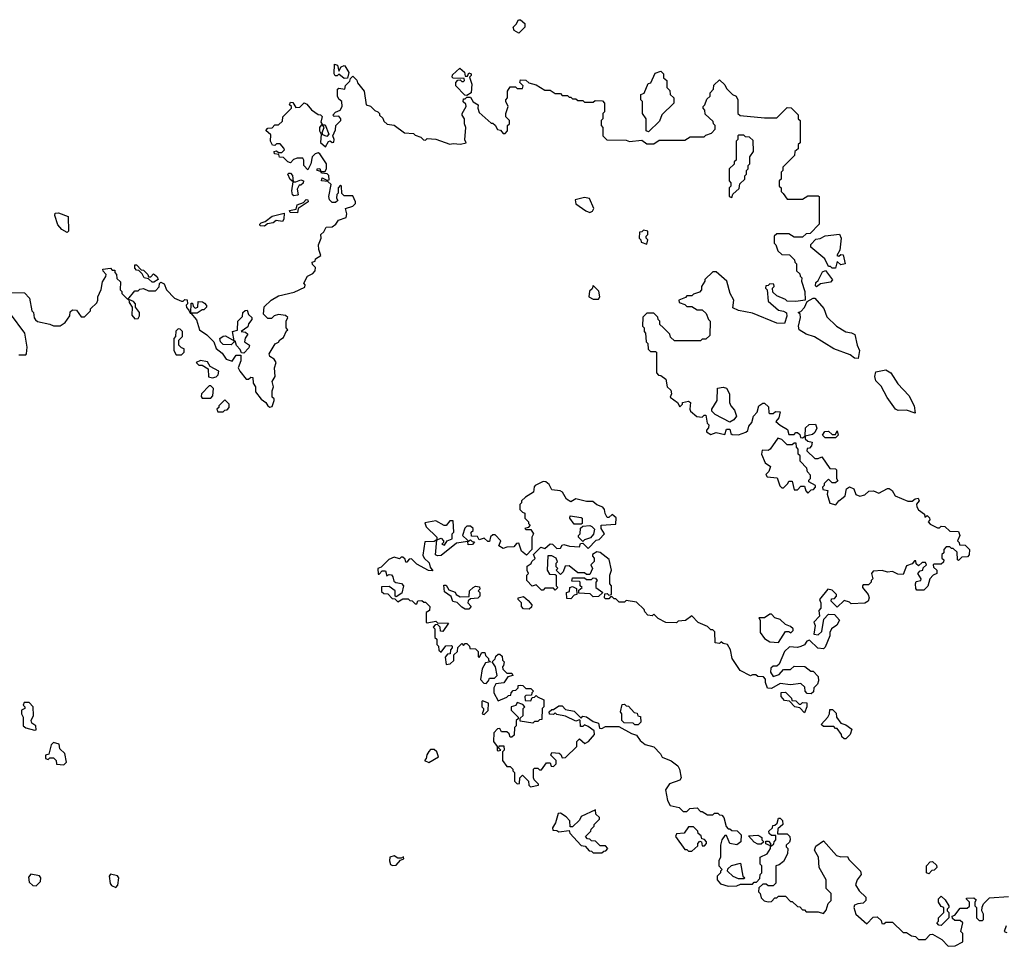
# Model space of a CAD drawing. Extents: x 2494159 to 2685562, y 773219 to 915170.
# Tile 101 of 201: x 2645260 to 2650950, y 809440 to 814798. Entities that reach past the tile are written whole.
import ezdxf

# ---------------------------------------------------------------- set-up
doc = ezdxf.new("R2010")
doc.units = 0

msp = doc.modelspace()

# ---------------------------------------------------------------- linework, layer by layer
at = {"layer": '0CON10XD'}
for points in [[(2648145, 814720), (2648117.5, 814735), (2648112.5, 814755), (2648129.3, 814770.7), (2648143.6, 814796.4), (2648155, 814797.5), (2648180, 814775), (2648180, 814755), (2648145, 814720)], [(2647135, 814457.5), (2647105, 814482.5), (2647095, 814473.3), (2647083.6, 814473.6), (2647076.7, 814485), (2647080, 814540), (2647097.5, 814535), (2647105, 814500), (2647117.5, 814525), (2647135, 814533.3), (2647140, 814530), (2647161.7, 814491.7), (2647155, 814460), (2647135, 814457.5)], [(2645810, 813350), (2645810, 813335), (2645820, 813325), (2645821.7, 813301.7), (2645841.7, 813281.7), (2645840, 813235), (2645850, 813225), (2645850, 813215), (2645885, 813180), (2645925, 813230), (2645945, 813230), (2645955, 813240), (2645975, 813242.5), (2646005, 813230), (2646045, 813230), (2646067, 813253), (2646068.3, 813271.7), (2646075, 813280), (2646095, 813270), (2646107.5, 813235), (2646155, 813186.7), (2646195, 813170), (2646205, 813170), (2646215, 813180), (2646228.3, 813178.3), (2646230, 813155), (2646223, 813147), (2646223.6, 813133.6), (2646238.3, 813118.3), (2646245, 813100), (2646250, 813100), (2646251.7, 813158.3), (2646258.3, 813158.3), (2646261.7, 813141.7), (2646275, 813130), (2646290, 813135), (2646291.7, 813168.3), (2646317, 813167), (2646328.3, 813158.3), (2646340, 813145), (2646340, 813135), (2646325, 813120), (2646315, 813120), (2646285, 813100), (2646250, 813100), (2646282.5, 813062.5), (2646300, 813005), (2646342.5, 812975), (2646382.5, 812935), (2646395.9, 812895.9), (2646429.3, 812869.3), (2646453.9, 812833.9), (2646487, 812823), (2646511.7, 812858.3), (2646538.3, 812858.3), (2646537.5, 812825), (2646522.5, 812785), (2646532.5, 812765), (2646568.3, 812718.3), (2646581.7, 812718.3), (2646595, 812730), (2646608.3, 812728.3), (2646610, 812695), (2646622.5, 812675), (2646623.3, 812645), (2646655, 812603.3), (2646683.3, 812583.3), (2646693.3, 812565), (2646705, 812557.5), (2646718.3, 812561.7), (2646730, 812595), (2646730, 812605), (2646720, 812615), (2646718.3, 812651.7), (2646727.5, 812675), (2646720, 812705), (2646736.4, 812733.6), (2646732.5, 812785), (2646742.5, 812815), (2646730, 812835), (2646705, 812850), (2646702.5, 812865), (2646737, 812923), (2646755, 812932.5), (2646763.6, 812946.4), (2646785, 812960), (2646801.7, 812998.3), (2646810, 813005), (2646800, 813015), (2646800, 813055), (2646810, 813075), (2646797, 813087), (2646755, 813092.5), (2646730, 813085), (2646715, 813070), (2646695, 813070), (2646670, 813095), (2646673, 813137), (2646713.6, 813176.4), (2646755, 813200), (2646847, 813223), (2646908.3, 813251.7), (2646910, 813265), (2646902.5, 813275), (2646922.5, 813315), (2646955, 813330), (2646967.5, 813345), (2646970, 813365), (2646951.7, 813381.7), (2646950, 813395), (2646968.3, 813401.7), (2646970, 813415), (2647000, 813435), (2646988.3, 813468.3), (2646986.7, 813495), (2647002.5, 813535), (2647000, 813555), (2647018.3, 813571.7), (2647031.7, 813598.3), (2647065, 813600), (2647087.5, 813615), (2647101.7, 813638.3), (2647146.4, 813653.6), (2647150, 813675), (2647142.5, 813705), (2647185, 813720), (2647200, 813735), (2647200, 813745), (2647185, 813780), (2647135, 813780), (2647121.7, 813791.7), (2647120, 813835), (2647115, 813840), (2647100, 813825), (2647100, 813795), (2647093, 813787), (2647090, 813765), (2647098.3, 813751.7), (2647085, 813740), (2647065, 813740), (2647050, 813755), (2647047.5, 813775), (2647060, 813845), (2647041.7, 813861.7), (2647003.3, 813865), (2647007.5, 813882.5), (2647035, 813870), (2647048.3, 813871.7), (2647047, 813897), (2647037, 813907), (2647005, 813910), (2647000, 813920), (2646980, 813925), (2646980, 813935), (2646995, 813937.5), (2647000, 813920), (2647025, 813920), (2647033, 813937), (2647033.3, 813965), (2646995, 814022.5), (2646985, 814027.5), (2646968.3, 814021.7), (2646950, 814005), (2646942.5, 813965), (2646925, 813930), (2646902.5, 813955), (2646902.5, 813985), (2646896.7, 813996.7), (2646863, 813997), (2646841.7, 813988.3), (2646825, 813970), (2646810, 813975), (2646785, 814000), (2646761.7, 814001.7), (2646758.3, 814018.3), (2646731.7, 814021.7), (2646730, 814035), (2646745, 814040), (2646755, 814030), (2646775, 814030), (2646790, 814045), (2646787.5, 814055), (2646765, 814080), (2646745, 814080), (2646735, 814070), (2646721.7, 814071.7), (2646710, 814095), (2646711.7, 814131.7), (2646683, 814157), (2646695, 814170), (2646718.3, 814171.7), (2646735, 814190), (2646755, 814190), (2646778.3, 814211.7), (2646780, 814235), (2646830, 814285), (2646830, 814295), (2646820, 814305), (2646825, 814320), (2646838.3, 814318.3), (2646855, 814290), (2646878.3, 814291.7), (2646905, 814317.5), (2646919.3, 814309.3), (2646947, 814277), (2646985, 814250), (2646998.3, 814248.3), (2647007.5, 814237.5), (2647000, 814205), (2647010, 814190), (2647025, 814190), (2647047.5, 814135), (2647035, 814122.5), (2647011.7, 814131.7), (2647007.5, 814145), (2647020, 814175), (2647010, 814190), (2647001.7, 814188.3), (2646992.5, 814175), (2646992.5, 814155), (2647002.5, 814135), (2646998.3, 814088.3), (2647027.5, 814062.5), (2647045, 814092.5), (2647055, 814097.5), (2647065, 814087.5), (2647075, 814090), (2647077.5, 814105), (2647070, 814125), (2647085, 814160), (2647087.5, 814185), (2647115.8, 814214.2), (2647116.7, 814225), (2647105, 814240), (2647078.3, 814238.3), (2647070, 814245), (2647085, 814262.5), (2647112.5, 814275), (2647123.8, 814295), (2647122.5, 814325), (2647105, 814337.5), (2647096.7, 814355), (2647097.5, 814395), (2647105, 814402.5), (2647140, 814395), (2647143, 814417), (2647168.3, 814441.7), (2647171.7, 814458.3), (2647185, 814470), (2647208.3, 814448.3), (2647211.7, 814431.7), (2647250, 814385), (2647262.5, 814305), (2647287, 814297), (2647311.7, 814271.7), (2647330, 814265), (2647340, 814255), (2647340, 814245), (2647358.3, 814228.3), (2647365, 814210), (2647383, 814193), (2647425, 814187.5), (2647483, 814143), (2647535, 814140), (2647545, 814130), (2647578.3, 814118.3), (2647593, 814103), (2647605, 814100), (2647615, 814110), (2647665, 814107.5), (2647745, 814077.5), (2647765, 814082.5), (2647808.3, 814078.3), (2647840, 814085), (2647832.5, 814102.5), (2647837.5, 814175), (2647830, 814195), (2647830, 814225), (2647817.5, 814245), (2647817.5, 814255), (2647840, 814295), (2647838.3, 814308.3), (2647823, 814323), (2647825, 814340), (2647835, 814340), (2647845, 814350), (2647865, 814350), (2647881.7, 814321.7), (2647910, 814305), (2647907.5, 814285), (2647915, 814260), (2647985, 814200), (2647995, 814200), (2648008.3, 814188.3), (2648021.7, 814161.7), (2648038.3, 814158.3), (2648055, 814140), (2648065, 814140), (2648080, 814155), (2648080, 814185), (2648090, 814195), (2648090, 814215), (2648070, 814235), (2648070, 814255), (2648082.5, 814295), (2648070, 814325), (2648070, 814335), (2648080, 814345), (2648080, 814385), (2648095, 814410), (2648125, 814410), (2648135, 814400), (2648165, 814400), (2648170, 814415), (2648150, 814435), (2648155, 814450), (2648185, 814447.5), (2648203, 814433), (2648245, 814420), (2648295, 814390), (2648325, 814390), (2648355, 814370), (2648385, 814370), (2648395, 814360), (2648425, 814360), (2648435, 814350), (2648445, 814350), (2648455, 814340), (2648475, 814340), (2648485, 814330), (2648515, 814330), (2648525, 814320), (2648575, 814320), (2648585, 814330), (2648628.3, 814328.3), (2648640, 814315), (2648640, 814265), (2648630, 814255), (2648630, 814225), (2648620, 814215), (2648620, 814185), (2648630, 814175), (2648630, 814125), (2648653, 814103), (2648765, 814100), (2648785, 814092.5), (2648855, 814100), (2648885, 814080), (2648925, 814080), (2648955, 814100), (2649105, 814100), (2649135, 814120), (2649215, 814120), (2649225, 814130), (2649258.3, 814141.7), (2649280, 814165), (2649280, 814185), (2649270, 814195), (2649268.3, 814208.3), (2649221.7, 814251.7), (2649220, 814275), (2649210, 814285), (2649210, 814295), (2649220, 814305), (2649231.7, 814338.3), (2649250, 814355), (2649250, 814375), (2649270, 814395), (2649271.7, 814418.3), (2649305, 814450), (2649335, 814420), (2649345, 814400), (2649380, 814365), (2649400, 814355), (2649410, 814335), (2649410, 814255), (2649423, 814243), (2649565, 814230), (2649635, 814230), (2649695, 814290), (2649718.3, 814288.3), (2649758.3, 814248.3), (2649760, 814225), (2649770, 814215), (2649770, 814085), (2649760, 814075), (2649758.3, 814051.7), (2649740, 814035), (2649738.3, 814011.7), (2649670, 813945), (2649670, 813925), (2649660, 813915), (2649660, 813875), (2649650, 813865), (2649650, 813835), (2649660, 813825), (2649660, 813805), (2649671.7, 813791.7), (2649695, 813760), (2649785, 813760), (2649815, 813780), (2649875, 813780), (2649880, 813775), (2649880, 813615), (2649828.3, 813561.7), (2649805, 813560), (2649785, 813540), (2649735, 813540), (2649705, 813560), (2649635, 813560), (2649620, 813545), (2649620, 813505), (2649630, 813495), (2649641.7, 813461.7), (2649665, 813440), (2649708.3, 813438.3), (2649738.3, 813408.3), (2649740, 813395), (2649750, 813385), (2649750, 813345), (2649768.3, 813328.3), (2649770, 813315), (2649780, 813305), (2649777.5, 813285), (2649796.7, 813225), (2649800, 813175), (2649745, 813167.5), (2649695, 813170), (2649685, 813180), (2649635, 813200), (2649611.7, 813221.7), (2649610, 813245), (2649620, 813255), (2649618.3, 813268.3), (2649595, 813270), (2649585, 813260), (2649571.7, 813258.3), (2649570, 813245), (2649580, 813235), (2649585, 813170), (2649645, 813117.5), (2649675, 813112.5), (2649692.5, 813102.5), (2649693, 813083), (2649679.3, 813040.7), (2649635, 813042.2), (2649495, 813100.6), (2649415, 813116.2), (2649381.7, 813131.7), (2649386.7, 813175), (2649366.7, 813215), (2649347.5, 813285), (2649285, 813340), (2649265, 813340), (2649220, 813295), (2649220, 813285), (2649200, 813255), (2649200, 813235), (2649188.3, 813221.7), (2649155, 813210), (2649145, 813200), (2649115, 813200), (2649108.3, 813191.7), (2649070, 813175), (2649071.7, 813161.7), (2649105, 813150), (2649115, 813140), (2649145, 813140), (2649175, 813120), (2649205, 813120), (2649228.3, 813098.3), (2649240, 813065), (2649250, 813055), (2649248.3, 812971.7), (2649225, 812950), (2649205, 812950), (2649195, 812940), (2649045, 812940), (2649021.7, 812961.7), (2649018.3, 812978.3), (2648978.3, 813018.3)], [(2647845, 814360), (2647831.7, 814361.7), (2647780, 814415), (2647780, 814435), (2647791.7, 814448.3), (2647805, 814450), (2647815, 814440), (2647825, 814440), (2647830, 814445), (2647828.3, 814458.3), (2647765, 814460), (2647760, 814465), (2647761.7, 814478.3), (2647803, 814517), (2647830, 814495), (2647835, 814470), (2647848.3, 814471.7), (2647855, 814490), (2647870, 814485), (2647870, 814475), (2647860, 814465), (2647872.5, 814425), (2647870, 814375), (2647845, 814360)], [(2648895, 814150), (2648880, 814155), (2648880, 814225), (2648860, 814255), (2648860, 814325), (2648850, 814335), (2648850, 814365), (2648868.3, 814371.7), (2648891.7, 814428.3), (2648908.3, 814431.7), (2648931.7, 814488.3), (2648965, 814500), (2648980, 814485), (2648981.7, 814461.7), (2649000, 814445), (2649000, 814405), (2649018.3, 814388.3), (2649020, 814365), (2649040, 814345), (2649040, 814315), (2648971.7, 814248.3), (2648958.3, 814211.7), (2648895, 814150)], [(2649375, 813770), (2649381.7, 813788.3), (2649418.3, 813821.7), (2649421.7, 813848.3), (2649450, 813875), (2649450, 813895), (2649460, 813905), (2649460, 813925), (2649470, 813935), (2649470, 813955), (2649480, 813965), (2649480, 814005), (2649500, 814035), (2649498.3, 814098.3), (2649478.3, 814118.3), (2649455, 814120), (2649445, 814130), (2649415, 814130), (2649410, 814125), (2649410, 814105), (2649400, 814095), (2649400, 813985), (2649390, 813975), (2649388.3, 813961.7), (2649360, 813935), (2649360, 813865), (2649370, 813855), (2649370, 813835), (2649360, 813825), (2649360, 813775), (2649375, 813770)], [(2646845, 813778.8), (2646836.7, 813785), (2646832.5, 813807.5), (2646840, 813860), (2646823, 813873), (2646810, 813905), (2646815, 813910), (2646825, 813910), (2646836.7, 813896.7), (2646840, 813860), (2646855, 813860), (2646885, 813872.5), (2646900, 813865), (2646898.3, 813851.7), (2646885, 813840), (2646875, 813840), (2646863, 813817), (2646870, 813785), (2646865, 813783.3), (2646845, 813778.8)], [(2646865, 813680), (2646823, 813683), (2646820, 813695), (2646857.5, 813702.5), (2646862.7, 813727.3), (2646900, 813740), (2646915, 813757.5), (2646926.2, 813756.2), (2646926.7, 813745), (2646870, 813705), (2646865, 813680)], [(2648555, 813683.3), (2648570, 813690), (2648577.5, 813705), (2648553, 813763), (2648525, 813770), (2648470, 813755), (2648475, 813732.5), (2648531.7, 813691.7), (2648555, 813683.3)], [(2645535, 813566.7), (2645504.4, 813584.4), (2645481.3, 813611.3), (2645462.5, 813665), (2645465, 813678.8), (2645485, 813680), (2645539.2, 813659.2), (2645541.2, 813575), (2645535, 813566.7)], [(2646675, 813603.3), (2646650, 813605), (2646647.5, 813615), (2646655, 813622.5), (2646678.8, 813631.2), (2646718.3, 813661.7), (2646788.3, 813678.3), (2646786.2, 813643.8), (2646778.8, 813631.2), (2646743, 813637), (2646725, 813623.3), (2646693, 813617), (2646675, 813603.3)], [(2648885, 813500), (2648890, 813525), (2648880, 813535), (2648880, 813545), (2648890, 813555), (2648890, 813575), (2648865, 813580), (2648855, 813570), (2648841.7, 813568.3), (2648840, 813535), (2648850, 813525), (2648851.7, 813511.7), (2648885, 813500)], [(2649975, 813360), (2649955, 813360), (2649945, 813370), (2649935, 813370), (2649912.5, 813415), (2649831.7, 813481.7), (2649831.7, 813498.3), (2649861.7, 813528.3), (2649887, 813533), (2649915, 813547.5), (2649998.3, 813558.3), (2650007.5, 813535), (2650000, 813465), (2649982.5, 813435), (2649995, 813430), (2650005, 813440), (2650018.3, 813438.3), (2650030, 813385), (2650005, 813380), (2649985, 813400), (2649975, 813360)], [(2645135, 813220), (2645288.3, 813218.3), (2645317, 813187), (2645330, 813115), (2645340, 813105), (2645343, 813073), (2645351.7, 813061.7), (2645363, 813053), (2645435, 813037.5), (2645455, 813027.5), (2645493, 813027), (2645523, 813047), (2645550, 813085), (2645551.7, 813108.3), (2645565, 813120), (2645588.3, 813118.3), (2645615, 813080), (2645635, 813080), (2645658.3, 813101.7), (2645670, 813115), (2645670, 813125), (2645705, 813160), (2645712.5, 813175), (2645712.5, 813195), (2645731.7, 813238.3), (2645738.3, 813281.7), (2645757, 813313), (2645760, 813325), (2645743, 813343), (2645740, 813355), (2645785, 813360), (2645795, 813350), (2645810, 813350)], [(2646035, 813280), (2646025, 813280), (2646005, 813300), (2645980, 813305), (2645968.3, 813328.3), (2645948.3, 813348.3), (2645935, 813350), (2645925, 813360), (2645925, 813380), (2645935, 813380), (2645961.7, 813351.7), (2645975, 813350), (2646000, 813325), (2646005, 813310), (2646018.3, 813311.7), (2646032.5, 813327.5), (2646040, 813325), (2646055, 813310), (2646060, 813295), (2646035, 813280)], [(2649865, 813252.5), (2649858.3, 813258.3), (2649861.7, 813278.3), (2649875, 813290), (2649900, 813340), (2649917, 813347), (2649957, 813293), (2649945, 813280), (2649888.8, 813271.2), (2649865, 813252.5)], [(2648605, 813182.5), (2648612.5, 813195), (2648607, 813227), (2648575, 813260), (2648568.3, 813241.7), (2648553, 813227), (2648550, 813195), (2648575, 813182.5), (2648605, 813182.5)], [(2645925, 813067.5), (2645945, 813070), (2645952.5, 813085), (2645952.5, 813105), (2645930, 813135), (2645930, 813155), (2645918.3, 813168.3), (2645890, 813180), (2645893, 813163), (2645910, 813135), (2645908.3, 813088.3), (2645925, 813067.5)], [(2650105, 812838.8), (2650085, 812840.6), (2650059.4, 812859.4), (2649965, 812894.3), (2649853, 812963), (2649805, 812980), (2649765.7, 813005), (2649760.8, 813025), (2649772.5, 813075), (2649770, 813095), (2649760, 813105), (2649775, 813110), (2649795, 813132.5), (2649811.7, 813168.3), (2649845, 813187.5), (2649855, 813187.5), (2649908.3, 813128.3), (2649925, 813080), (2649980, 813025), (2650035, 812992.5), (2650067, 812987), (2650086.4, 812976.4), (2650100, 812915), (2650114, 812884), (2650105, 812838.8)], [(2646555, 812870), (2646541.7, 812871.7), (2646535, 812890), (2646513.3, 812913.3), (2646505, 812940), (2646481.7, 812918.3), (2646435, 812920), (2646420, 812935), (2646417.5, 812955), (2646435, 812967.5), (2646449.3, 812969.3), (2646500, 812940), (2646490, 812995), (2646518.3, 813001.7), (2646520, 813055), (2646548.3, 813081.7), (2646550, 813105), (2646563, 813117), (2646575, 813117.5), (2646583, 813093), (2646602.5, 813075), (2646602.5, 813065), (2646581.7, 813038.3), (2646578.3, 813021.7), (2646540, 812995), (2646565, 812990), (2646578.3, 812978.3), (2646563, 812957), (2646560, 812935), (2646587.5, 812915), (2646585, 812900), (2646555, 812870)], [(2645255, 812860), (2645295, 812860), (2645300, 812865), (2645302.5, 812905), (2645290, 812985), (2645206.4, 813096.4)], [(2648978.3, 813018.3), (2648960, 813035), (2648960, 813055), (2648950, 813065), (2648948.3, 813078.3), (2648925, 813100), (2648885, 813100), (2648861.7, 813078.3), (2648860, 813025), (2648870, 813015), (2648870, 812995), (2648877.5, 812985), (2648880, 812935), (2648890, 812925), (2648891.7, 812891.7), (2648905, 812880), (2648935, 812880), (2648940, 812875), (2648940, 812755), (2648951.7, 812741.7), (2648965, 812740), (2648995, 812720), (2649002.5, 812675), (2649022.5, 812655), (2649026.7, 812635), (2649020, 812615), (2649062.5, 812585), (2649075, 812560), (2649090, 812575), (2649090, 812585), (2649125, 812592.5), (2649137.5, 812585), (2649133.3, 812545), (2649137.5, 812535), (2649173.6, 812503.6), (2649205, 812500), (2649215, 812510), (2649225, 812510), (2649232.5, 812465), (2649242.5, 812455), (2649241.7, 812438.3), (2649230, 812425), (2649230, 812415), (2649255, 812400), (2649285, 812410), (2649335, 812400), (2649345, 812430), (2649365, 812430), (2649370, 812405), (2649378.3, 812398.3), (2649415, 812397.5), (2649457, 812413), (2649468.3, 812421.7), (2649473.3, 812446.7), (2649491.7, 812468.3), (2649500, 812505), (2649521.7, 812528.3), (2649532.5, 812565), (2649555, 812580), (2649565, 812580), (2649588.3, 812558.3), (2649590, 812525), (2649595, 812520), (2649615, 812520), (2649628.3, 812531.7), (2649655, 812530), (2649647.5, 812495), (2649630, 812475), (2649655, 812452.5), (2649698.3, 812428.3), (2649705, 812400), (2649735, 812400), (2649745, 812410), (2649755, 812410), (2649768.3, 812398.3), (2649771.7, 812381.7), (2649785, 812380), (2649800, 812390), (2649801.7, 812438.3), (2649823, 812457), (2649858.3, 812458.3), (2649867.5, 812435), (2649855, 812410), (2649841.7, 812398.3), (2649800, 812390), (2649800, 812375), (2649815, 812360), (2649840, 812355), (2649837, 812333), (2649825, 812320), (2649811.7, 812318.3), (2649810, 812305), (2649855, 812260), (2649875, 812260), (2649895, 812270), (2649941.7, 812201.7), (2649975, 812200), (2649980, 812195), (2649980, 812145), (2649988.3, 812131.7), (2649975, 812120), (2649955, 812120), (2649935, 812140), (2649910, 812115), (2649910, 812105), (2649900, 812095), (2649901.7, 812081.7), (2649930, 812075), (2649927.5, 812055), (2649941.7, 812001.7), (2649977.5, 811992.5), (2649993.6, 812016.4), (2650020, 812035), (2650030, 812045), (2650037.5, 812085), (2650055, 812097.5), (2650080, 812085), (2650091.7, 812051.7), (2650115, 812043.3), (2650145, 812050), (2650168.3, 812071.7), (2650195, 812072.5), (2650225, 812060), (2650275, 812087.5), (2650285, 812087.5), (2650302.5, 812075), (2650320, 812045), (2650393, 812013), (2650417, 812013), (2650435, 812027.5), (2650451.7, 812031.7), (2650457.5, 812015), (2650443, 811997), (2650445, 811980), (2650453.6, 811963.6), (2650488.3, 811938.3), (2650491.7, 811921.7), (2650505, 811930), (2650518.3, 811918.3), (2650520, 811905), (2650510, 811895), (2650521.7, 811881.7), (2650565, 811860), (2650575, 811860), (2650585, 811870), (2650607, 811867), (2650635, 811840), (2650685, 811837.5), (2650692.5, 811815), (2650680, 811785), (2650690, 811775), (2650691.7, 811761.7), (2650725, 811760), (2650750, 811735), (2650747, 811703), (2650738.3, 811691.7), (2650705, 811690), (2650685, 811670), (2650680, 811675), (2650678.3, 811718.3), (2650655, 811740), (2650645, 811740), (2650635, 811750), (2650615, 811750), (2650600, 811735), (2650600, 811715), (2650590, 811705), (2650590, 811685), (2650600, 811675), (2650598.3, 811661.7), (2650585, 811650), (2650545, 811650), (2650540, 811645), (2650541.7, 811631.7), (2650560, 811615), (2650560, 811595), (2650540, 811585), (2650520, 811565), (2650508.3, 811521.7), (2650485, 811500), (2650445, 811500), (2650438.3, 811508.3), (2650437.5, 811535), (2650441.7, 811548.3), (2650467.5, 811555), (2650470, 811565), (2650450, 811595), (2650465, 811610), (2650480, 811615), (2650481.7, 811628.3), (2650500, 811645), (2650495, 811660), (2650475, 811660), (2650455, 811640), (2650441.7, 811651.7), (2650438.3, 811668.3), (2650431.7, 811668.3), (2650418.3, 811651.7), (2650385, 811640), (2650365, 811590), (2650335, 811592.5), (2650305, 811607.5), (2650275, 811603.3), (2650245, 811612.5), (2650191.7, 811608.3), (2650182.5, 811595), (2650190, 811565), (2650180, 811555), (2650180, 811545), (2650165, 811530), (2650135, 811530), (2650130, 811525), (2650130, 811515), (2650163.9, 811473.9), (2650168.8, 811455), (2650163.3, 811435), (2650145, 811423.3), (2650065, 811420), (2650055, 811430), (2650025, 811440), (2649985, 811400), (2649950, 811435), (2649951.7, 811448.3), (2649968.3, 811451.7), (2649980, 811465), (2649980, 811475), (2649955, 811500), (2649930, 811505), (2649882.5, 811445), (2649890, 811425), (2649890, 811395), (2649878.3, 811381.7), (2649881.7, 811348.3), (2649850, 811315), (2649857.5, 811295), (2649850, 811245), (2649875, 811240), (2649895, 811260), (2649908.3, 811331.7), (2649935, 811360), (2649968.3, 811358.3), (2649997.5, 811325), (2649983, 811297), (2649952.5, 811275), (2649942.5, 811255), (2649942.5, 811235), (2649915, 811170), (2649905, 811160), (2649873, 811163), (2649825, 811210), (2649810, 811205), (2649796.4, 811183.6), (2649775, 811172.5), (2649755, 811167.5), (2649708.3, 811171.7), (2649680, 811145), (2649648.3, 811071.7), (2649635, 811060), (2649615, 811060), (2649601.7, 811048.3), (2649600, 811025), (2649615, 811000), (2649648.3, 811011.7), (2649675, 811040), (2649715, 811040), (2649735, 811060), (2649797, 811057), (2649831.7, 811031.7), (2649845, 811030), (2649875, 811000), (2649877.5, 810975), (2649870, 810955), (2649850, 810935), (2649848.3, 810911.7), (2649835, 810900), (2649811.7, 810901.7), (2649800, 810915), (2649798.3, 810938.3), (2649775, 810960), (2649715, 810952.5), (2649655, 810960), (2649605, 810930), (2649581.7, 810931.7), (2649570, 810965), (2649570, 810985), (2649558.3, 810998.3), (2649525, 811000), (2649515, 811010), (2649495, 811010), (2649483, 811003), (2649424.1, 811034.1), (2649377.5, 811105), (2649367.5, 811155), (2649350, 811185), (2649325, 811190), (2649315, 811200), (2649305, 811190), (2649280, 811195), (2649278.3, 811258.3), (2649265, 811270), (2649255, 811270), (2649235, 811290), (2649181.7, 811311.7), (2649145, 811350), (2649107, 811323), (2649065, 811320), (2649055, 811310), (2648995, 811312.5), (2648950, 811335), (2648925, 811360), (2648915, 811350), (2648890, 811355), (2648873, 811373), (2648868.3, 811388.3), (2648825, 811430), (2648765, 811440), (2648755, 811430), (2648725, 811430), (2648705, 811450), (2648695, 811450), (2648685, 811460), (2648675, 811460), (2648665, 811450), (2648645, 811450), (2648640, 811455), (2648641.7, 811478.3), (2648655, 811480), (2648665, 811470), (2648680, 811475), (2648680, 811525), (2648670, 811535), (2648670, 811585), (2648680, 811615), (2648667, 811677), (2648615, 811717.5), (2648595, 811720), (2648570, 811705), (2648570, 811695), (2648580, 811685), (2648580, 811665), (2648560, 811645), (2648570, 811625), (2648555, 811590), (2648535, 811590), (2648525, 811600), (2648485, 811600), (2648435, 811640), (2648411.7, 811638.3), (2648400, 811605), (2648385, 811590), (2648360, 811615), (2648370, 811625), (2648360, 811635), (2648360, 811655), (2648367.5, 811662.5), (2648360, 811685), (2648335, 811697.5), (2648311.7, 811698.3), (2648307.5, 811615), (2648321.7, 811591.7), (2648355, 811590), (2648360, 811585), (2648360, 811525), (2648370, 811515), (2648355, 811500), (2648345, 811510), (2648295, 811510), (2648285, 811500), (2648275, 811500), (2648245, 811530), (2648221.7, 811521.7), (2648190, 811555), (2648190, 811585), (2648200, 811595), (2648192.5, 811612.5), (2648193, 811637), (2648216.7, 811653.3), (2648220, 811665), (2648238.3, 811681.7), (2648230, 811705), (2648271.7, 811748.3), (2648295, 811740), (2648325, 811767.5), (2648340, 811765), (2648365, 811740), (2648385, 811742.5), (2648395, 811760), (2648405, 811762.5), (2648437, 811753), (2648495, 811750), (2648501.7, 811768.3), (2648515, 811770), (2648545, 811740), (2648591.7, 811788.3), (2648608.3, 811791.7), (2648640, 811825), (2648620, 811855), (2648620, 811875), (2648705, 811880), (2648707, 811917), (2648685, 811937.5), (2648665, 811920), (2648655, 811920), (2648643, 811943), (2648640, 811965), (2648629.3, 811979.3), (2648595, 811992.5), (2648571.7, 812011.7), (2648535, 812012.5), (2648475, 812027.5), (2648445, 812010), (2648420, 812025), (2648397.5, 812065), (2648383, 812073), (2648335, 812080), (2648319.3, 812109.3), (2648300, 812125), (2648285, 812127.5), (2648240, 812105), (2648233.6, 812096.4), (2648230, 812065), (2648183.6, 812036.4), (2648160, 812015), (2648160, 812005), (2648150, 811995), (2648150, 811965), (2648165, 811950), (2648180, 811945), (2648180, 811915), (2648200, 811895), (2648200, 811885), (2648210, 811875), (2648198.3, 811861.7), (2648180, 811855), (2648185, 811850), (2648215, 811850), (2648230, 811825), (2648220, 811805), (2648220, 811735), (2648188.3, 811701.7), (2648160, 811725), (2648145, 811770), (2648131.7, 811768.3), (2648115, 811750), (2648075, 811747.5), (2648055, 811740), (2648030, 811755), (2648040, 811785), (2648008.3, 811818.3), (2647995, 811820), (2647981.7, 811808.3), (2647975, 811780), (2647965, 811780), (2647945, 811800), (2647915, 811790), (2647905, 811810), (2647871.7, 811811.7), (2647870, 811835), (2647880, 811845), (2647880, 811855), (2647865, 811870), (2647845, 811870), (2647833, 811857), (2647820, 811815), (2647848.3, 811788.3), (2647850, 811780), (2647865, 811790), (2647875, 811780), (2647888.3, 811778.3), (2647877, 811763), (2647851.7, 811761.7), (2647850, 811780), (2647785, 811770), (2647695, 811700), (2647675, 811697.5), (2647662.5, 811702.5), (2647670, 811790), (2647655, 811780), (2647601.7, 811778.3), (2647590.7, 811700.7), (2647597.5, 811685), (2647627, 811657), (2647633, 811633), (2647648.3, 811611.7), (2647623, 811613), (2647555, 811650), (2647525, 811680), (2647511.7, 811678.3), (2647498.3, 811661.7), (2647491.7, 811661.7)], [(2646195, 812860), (2646210, 812875), (2646210, 812895), (2646195, 812900), (2646180, 812915), (2646180, 812945), (2646200, 812965), (2646200, 812995), (2646188.3, 813008.3), (2646175, 813010), (2646163, 812997), (2646160, 812965), (2646150, 812955), (2646150, 812885), (2646165, 812860), (2646195, 812860)], [(2646375, 812727.5), (2646395, 812733.3), (2646407.5, 812745), (2646410, 812765), (2646361.7, 812791.7), (2646345, 812820), (2646305, 812827.5), (2646280, 812815), (2646295, 812800), (2646315, 812800), (2646348.3, 812778.3), (2646351.7, 812731.7), (2646375, 812727.5)], [(2650435, 812522.5), (2650385, 812540), (2650337, 812537), (2650322.5, 812545), (2650273.9, 812613.9), (2650238.3, 812678.3), (2650208.8, 812708.8), (2650202, 812735), (2650208.8, 812761.2), (2650265, 812774), (2650295, 812756.2), (2650335, 812692), (2650399.2, 812625), (2650430, 812565), (2650435, 812522.5)], [(2646365, 812610), (2646377, 812623), (2646380, 812665), (2646365, 812680), (2646355, 812680), (2646310, 812635), (2646308.3, 812618.3), (2646315, 812610), (2646365, 812610)], [(2649365, 812470), (2649280, 812515), (2649260, 812535), (2649260, 812545), (2649290, 812595), (2649293, 812667), (2649325, 812672.5), (2649345, 812667.5), (2649362.5, 812635), (2649362.5, 812585), (2649370, 812565), (2649390.7, 812540.7), (2649402.5, 812505), (2649386.4, 812483.6), (2649365, 812470)], [(2646435, 812530), (2646445, 812540), (2646458.3, 812541.7), (2646470, 812555), (2646470, 812575), (2646445, 812600), (2646410, 812565), (2646410, 812555), (2646400, 812545), (2646405, 812530), (2646435, 812530)], [(2649815, 812060), (2649835, 812080), (2649848.3, 812081.7), (2649860, 812095), (2649860, 812105), (2649820, 812125), (2649820, 812135), (2649830, 812145), (2649830, 812165), (2649813, 812183), (2649810, 812205), (2649770, 812245), (2649770, 812275), (2649760, 812285), (2649760, 812315), (2649750, 812325), (2649748.3, 812348.3), (2649735, 812350), (2649725, 812340), (2649695, 812340), (2649665, 812370), (2649642.5, 812377.5), (2649596.4, 812313.6), (2649585, 812307.5), (2649551.7, 812308.3), (2649547.5, 812285), (2649567.5, 812235), (2649600, 812215), (2649590, 812185), (2649573, 812167), (2649580, 812155), (2649638.3, 812148.3), (2649653, 812103), (2649665, 812090), (2649675, 812090), (2649700, 812115), (2649705, 812130), (2649725, 812130), (2649735, 812080), (2649755, 812080), (2649775, 812100), (2649795, 812100), (2649803, 812073), (2649815, 812060)], [(2649975, 812380), (2649915, 812380), (2649900, 812395), (2649913, 812417), (2649935, 812417.5), (2649955, 812400), (2649975, 812400), (2649985, 812420), (2649990, 812395), (2649975, 812380)], [(2648505, 811880), (2648465, 811880), (2648440, 811915), (2648441.7, 811928.3), (2648505, 811920), (2648510, 811915), (2648510, 811885), (2648505, 811880)], [(2647715, 811760), (2647730, 811785), (2647760, 811795), (2647760, 811825), (2647770, 811835), (2647765, 811900), (2647745, 811900), (2647725, 811872.5), (2647713, 811873), (2647665, 811900), (2647601.7, 811888.3), (2647610, 811865), (2647670, 811805), (2647670, 811790), (2647695, 811800), (2647710, 811785), (2647710, 811775), (2647700, 811765), (2647715, 811760)], [(2648515, 811780), (2648490, 811805), (2648490, 811815), (2648500, 811825), (2648501.7, 811858.3), (2648515, 811870), (2648555, 811872.5), (2648567, 811867), (2648581.7, 811851.7), (2648577, 811823), (2648558.3, 811801.7), (2648525, 811790), (2648515, 811780)], [(2647491.7, 811661.7), (2647488.3, 811678.3), (2647475, 811690), (2647465, 811690), (2647455, 811680), (2647425, 811690), (2647393.3, 811676.7), (2647348.3, 811631.7), (2647330, 811625), (2647331.7, 811591.7), (2647338.3, 811591.7), (2647355, 811610), (2647375, 811610), (2647381.7, 811581.7), (2647395, 811590), (2647408.3, 811588.3), (2647417, 811577), (2647421.7, 811551.7), (2647433, 811543), (2647467, 811537), (2647477.5, 811525), (2647468.3, 811481.7), (2647435, 811460), (2647430, 811465), (2647430, 811495), (2647395, 811520), (2647351.7, 811518.3), (2647351.7, 811491.7), (2647365, 811480), (2647388.3, 811478.3), (2647411.7, 811451.7), (2647428.3, 811448.3), (2647445, 811432.5), (2647475, 811450), (2647505, 811450), (2647515, 811440), (2647528.3, 811438.3), (2647545, 811420), (2647555, 811420), (2647561.7, 811438.3), (2647585, 811440), (2647595, 811430), (2647605, 811430), (2647630, 811405), (2647628.3, 811381.7), (2647610, 811370), (2647610, 811315), (2647615, 811310), (2647665, 811320), (2647675, 811310), (2647738.3, 811308.3), (2647705, 811260), (2647691.7, 811261.7), (2647690, 811285), (2647675, 811300), (2647661.7, 811298.3), (2647650, 811285), (2647660, 811275), (2647660, 811225), (2647670, 811215), (2647670, 811185), (2647680, 811175), (2647681.7, 811151.7), (2647695, 811140), (2647723, 811177), (2647755, 811180), (2647760, 811175), (2647760, 811165), (2647750, 811155), (2647748.3, 811131.7), (2647731.7, 811128.3), (2647718.3, 811111.7), (2647725, 811070), (2647747, 811073), (2647768.3, 811091.7), (2647770, 811125), (2647790, 811145), (2647791.7, 811168.3), (2647815, 811190), (2647825, 811180), (2647835, 811190), (2647845, 811190), (2647860, 811175), (2647861.7, 811161.7), (2647895, 811160), (2647910, 811145), (2647910, 811115), (2647915, 811110), (2647931.7, 811138.3), (2647948.3, 811138.3), (2647951.7, 811121.7), (2647970, 811105), (2647970, 811095), (2647980, 811085), (2647951.7, 811078.3), (2647932.5, 811045), (2647923, 810983), (2647941.7, 810961.7), (2647955, 810960), (2647970, 810975), (2647975, 810990), (2648005, 810990), (2648020, 811005), (2648010, 811055), (2647990, 811085), (2648008.3, 811101.7), (2648011.7, 811118.3), (2648025, 811130), (2648035, 811130), (2648048.3, 811118.3), (2648050, 811095), (2648060, 811085), (2648057, 811063), (2648050, 811055), (2648051.7, 811041.7), (2648075, 811020), (2648105, 811020), (2648110, 811005), (2648081.7, 810998.3), (2648057.5, 810962.5), (2648011.7, 810958.3), (2648000, 810935), (2648000, 810905), (2648025, 810860), (2648075, 810880), (2648085, 810890), (2648098.3, 810891.7), (2648100, 810905), (2648111.7, 810918.3), (2648128.3, 810921.7), (2648140, 810935), (2648141.7, 810948.3), (2648155, 810950), (2648167, 810947), (2648185, 810930), (2648215, 810930), (2648230, 810915), (2648220, 810905), (2648218.3, 810891.7), (2648185, 810890), (2648180, 810885), (2648181.7, 810861.7), (2648215, 810860), (2648221.7, 810878.3), (2648235, 810880), (2648245, 810890), (2648251.7, 810881.7), (2648290, 810865), (2648290, 810825), (2648280, 810815), (2648278.3, 810751.7), (2648265, 810750), (2648255, 810740), (2648235, 810740), (2648225, 810730), (2648151.7, 810741.7), (2648151.7, 810758.3), (2648170, 810775), (2648170, 810815), (2648180, 810825), (2648168.3, 810838.3), (2648135, 810850), (2648128.3, 810831.7), (2648100, 810825), (2648100, 810805), (2648140, 810765), (2648140, 810755), (2648130, 810745), (2648130, 810715), (2648120, 810705), (2648118.3, 810661.7), (2648105, 810650), (2648095, 810650), (2648088.3, 810668.3), (2648075, 810680), (2648045, 810680), (2648035, 810700), (2648021.7, 810698.3), (2648000, 810675), (2647997.5, 810625), (2648020, 810595), (2648020, 810575), (2648025, 810570), (2648040, 810575), (2648030, 810585), (2648031.7, 810598.3), (2648058.3, 810598.3), (2648060, 810575), (2648050, 810565), (2648050, 810515), (2648075, 810480), (2648095, 810480), (2648110, 810465), (2648110, 810455), (2648120, 810445), (2648120, 810395), (2648135, 810380), (2648148.3, 810381.7), (2648150, 810415), (2648165, 810430), (2648200, 810395), (2648202.5, 810372.5), (2648211.7, 810361.7), (2648258.3, 810371.7), (2648258.3, 810378.3), (2648233, 810403), (2648230, 810415), (2648230, 810465), (2648235, 810470), (2648255, 810470), (2648265, 810460), (2648275, 810460), (2648305, 810500), (2648325, 810500), (2648331.7, 810481.7), (2648345, 810480), (2648360, 810495), (2648360, 810515), (2648330, 810545), (2648335, 810560), (2648377.5, 810557.5), (2648388.3, 810548.3), (2648395, 810530), (2648415, 810532.5), (2648480, 810595), (2648480, 810625), (2648495, 810640), (2648527, 810613), (2648546.4, 810623.6), (2648582.5, 810665), (2648580, 810685), (2648545, 810710), (2648525, 810720), (2648515, 810710), (2648501.7, 810711.7), (2648500, 810745), (2648495, 810750), (2648475, 810742.5), (2648415, 810770), (2648365, 810780), (2648355, 810790), (2648345, 810780), (2648321.7, 810781.7), (2648320, 810795), (2648335, 810810), (2648345, 810810), (2648375, 810830), (2648395, 810830), (2648415, 810810), (2648465, 810800), (2648505, 810760), (2648515, 810770), (2648535, 810767.5), (2648575, 810740), (2648605, 810730), (2648611.7, 810701.7), (2648625, 810700), (2648645, 810710), (2648721.7, 810711.7), (2648795, 810670), (2648825, 810660), (2648845, 810630), (2648875, 810607.5), (2648924, 810594), (2648963, 810553), (2648973.6, 810533.6), (2649025, 810512.5), (2649063, 810483), (2649072.5, 810465), (2649082.5, 810415), (2649075, 810400), (2649015, 810380), (2648992.5, 810345), (2649003, 810283), (2649020, 810255), (2649071.7, 810241.7), (2649095, 810220), (2649115, 810220), (2649133, 810237), (2649175, 810240), (2649195, 810220), (2649205, 810220), (2649235, 810200), (2649265, 810200), (2649275, 810210), (2649295, 810210), (2649305, 810200), (2649318.3, 810198.3), (2649330, 810185), (2649343, 810133), (2649355, 810120), (2649365, 810120), (2649375, 810110), (2649407, 810107), (2649430, 810085), (2649427.5, 810045), (2649405, 810027.5), (2649363.8, 810033.8), (2649345, 810080), (2649335, 810080), (2649317.5, 810055), (2649310, 810025), (2649310, 809955), (2649300, 809935), (2649300, 809905), (2649320, 809885), (2649310, 809875), (2649310, 809865), (2649290, 809845), (2649290, 809825), (2649310.7, 809800.7), (2649355, 809787.5), (2649405, 809790), (2649425, 809800), (2649495, 809800), (2649505, 809810), (2649518.3, 809811.7), (2649538.3, 809831.7), (2649540, 809855), (2649550, 809865), (2649550, 809905), (2649540, 809915), (2649540, 809955), (2649580, 809975), (2649600, 810005), (2649600, 810020), (2649571.7, 810031.7), (2649571.7, 810048.3), (2649588.3, 810048.3), (2649600, 810035), (2649600, 810020), (2649605, 810020), (2649618.3, 810031.7), (2649620, 810045), (2649630, 810055), (2649630, 810080), (2649605, 810080), (2649591.7, 810091.7), (2649590, 810105), (2649610, 810125), (2649611.7, 810138.3), (2649625, 810140), (2649638.3, 810151.7), (2649645, 810180), (2649655, 810180), (2649668.3, 810168.3), (2649670, 810145), (2649641.7, 810118.3), (2649640, 810090), (2649695, 810090), (2649710, 810075), (2649712.5, 810055), (2649708.3, 810041.7), (2649690, 810025), (2649690, 810015), (2649700, 810005), (2649697.5, 809975), (2649675, 809930), (2649648.3, 809911.7), (2649630, 809905), (2649630, 809805), (2649615, 809790), (2649585, 809790), (2649575, 809800), (2649555, 809800), (2649531.7, 809778.3), (2649530, 809755), (2649540, 809745), (2649545, 809720), (2649563, 809703), (2649585, 809697.5), (2649605, 809700), (2649625, 809720), (2649635, 809720), (2649645, 809730), (2649685, 809730), (2649715, 809700), (2649725, 809700), (2649755, 809670), (2649768.3, 809668.3), (2649785, 809650), (2649795, 809650), (2649805, 809640), (2649875, 809640), (2649905, 809630), (2649921.7, 809648.3), (2649933, 809687), (2649950, 809705), (2649950, 809745), (2649920, 809775), (2649920, 809825), (2649880, 809895), (2649877.5, 809955), (2649852.5, 809995), (2649861.7, 810018.3), (2649905, 810050), (2649980, 809965), (2650005, 809957.5), (2650045, 809960), (2650051.7, 809941.7), (2650120, 809875), (2650122.5, 809855), (2650100, 809825), (2650090, 809795), (2650110.7, 809760.7), (2650150, 809725), (2650150, 809705), (2650135, 809690), (2650103.6, 809686.4), (2650085, 809677.5), (2650080, 809665), (2650092.5, 809625), (2650155, 809570), (2650191.7, 809608.3), (2650215, 809610), (2650238.3, 809588.3), (2650241.7, 809571.7), (2650255, 809570), (2650265, 809580), (2650305, 809580), (2650365, 809520), (2650385, 809520), (2650415, 809500), (2650437, 809497), (2650455, 809480), (2650495, 809480), (2650521.7, 809508.3), (2650535, 809510), (2650589.3, 809479.3), (2650625, 809440), (2650667, 809443), (2650710, 809465), (2650710, 809515), (2650700, 809525), (2650710, 809575), (2650695, 809590), (2650665, 809590), (2650651.7, 809601.7), (2650650, 809615), (2650665, 809620), (2650695, 809660), (2650735, 809660), (2650748.3, 809671.7), (2650750, 809695), (2650731.7, 809711.7), (2650731.7, 809718.3), (2650775, 809720), (2650788.3, 809708.3), (2650780, 809695), (2650780, 809675), (2650790, 809665), (2650790, 809605), (2650805, 809590), (2650825, 809590), (2650830, 809595), (2650830, 809625), (2650820, 809645), (2650823, 809667), (2650830, 809685), (2650865, 809720)], [(2648575, 811460), (2648557, 811477), (2648491.7, 811481.7), (2648491.7, 811498.3), (2648510, 811515), (2648500, 811525), (2648500, 811545), (2648495, 811550), (2648451.7, 811551.7), (2648455, 811570), (2648525, 811570), (2648535, 811560), (2648565, 811560), (2648575, 811570), (2648588.3, 811568.3), (2648597.5, 811555), (2648590, 811545), (2648590, 811515), (2648630, 811485), (2648605, 811462.5), (2648575, 811460)], [(2647855, 811390), (2647835, 811390), (2647815, 811400), (2647787.5, 811427.5), (2647763.6, 811433.6), (2647753, 811463), (2647715, 811490), (2647711.7, 811528.3), (2647725, 811527.5), (2647740.7, 811500.7), (2647777, 811487), (2647783.3, 811473.3), (2647805, 811460), (2647858.3, 811461.7), (2647860, 811495), (2647880, 811515), (2647895, 811522.5), (2647918.3, 811518.3), (2647920, 811505), (2647910, 811495), (2647920, 811485), (2647920, 811465), (2647907, 811453), (2647865, 811450), (2647851.7, 811438.3), (2647850, 811425), (2647870, 811405), (2647855, 811390)], [(2648445, 811450), (2648421.7, 811451.7), (2648420, 811485), (2648438.3, 811491.7), (2648440, 811515), (2648455, 811520), (2648478.3, 811508.3), (2648480, 811475), (2648465, 811470), (2648445, 811450)], [(2648205, 811390), (2648171.7, 811391.7), (2648160, 811405), (2648160, 811425), (2648140, 811445), (2648140, 811455), (2648171.7, 811461.7), (2648199.3, 811439.3), (2648220, 811415), (2648218.3, 811401.7), (2648205, 811390)], [(2649645, 811197.5), (2649685, 811260), (2649705, 811260), (2649717, 811253), (2649730, 811265), (2649730, 811275), (2649715, 811290), (2649685, 811300), (2649655, 811330), (2649625, 811340), (2649605, 811360), (2649595, 811360), (2649565, 811340), (2649531.7, 811338.3), (2649540, 811325), (2649540, 811255), (2649565, 811220), (2649595, 811200), (2649645, 811197.5)], [(2649795, 810790), (2649768.3, 810818.3), (2649740, 810825), (2649708.3, 810858.3), (2649680.7, 810860.7), (2649660, 810885), (2649661.7, 810908.3), (2649685, 810910), (2649720, 810875), (2649721.7, 810861.7), (2649745, 810860), (2649765, 810840), (2649775, 810840), (2649785, 810850), (2649808.3, 810848.3), (2649810, 810825), (2649795, 810790)], [(2645345, 810690), (2645355, 810692.5), (2645352.5, 810715), (2645330.6, 810730.6), (2645325.8, 810745), (2645340, 810775), (2645337.5, 810825), (2645315, 810850), (2645285, 810850), (2645280, 810835), (2645290, 810825), (2645290, 810815), (2645270, 810805), (2645270, 810785), (2645280, 810765), (2645280, 810715), (2645295, 810703.3), (2645345, 810690)], [(2647945, 810780), (2647967, 810803), (2647970, 810845), (2647935, 810860), (2647930, 810855), (2647930, 810825), (2647940, 810815), (2647940, 810805), (2647932.5, 810785), (2647945, 810780)], [(2648835, 810720), (2648815, 810720), (2648805, 810730), (2648753, 810733), (2648740, 810745), (2648740, 810785), (2648732.5, 810795), (2648741.7, 810838.3), (2648755, 810840), (2648765, 810830), (2648778.3, 810828.3), (2648811.7, 810791.7), (2648828.3, 810788.3), (2648831.7, 810771.7), (2648848.3, 810768.3), (2648850, 810735), (2648835, 810720)], [(2650035, 810640), (2650025, 810640), (2650011.7, 810651.7), (2650010, 810665), (2649985, 810700), (2649975, 810700), (2649965, 810710), (2649905, 810710), (2649891.7, 810721.7), (2649930, 810765), (2649940, 810785), (2649941.7, 810808.3), (2649958.3, 810808.3), (2649978.3, 810788.3), (2649980, 810765), (2650005, 810730), (2650035, 810720), (2650070, 810695), (2650060, 810665), (2650035, 810640)], [(2645515, 810490), (2645530, 810505), (2645520, 810555), (2645491.7, 810581.7), (2645488.3, 810608.3), (2645455, 810617.5), (2645442.5, 810605), (2645428.3, 810551.7), (2645410, 810545), (2645410, 810525), (2645425, 810520), (2645435, 810530), (2645455, 810530), (2645470, 810515), (2645473, 810493), (2645515, 810490)], [(2647625, 810502.5), (2647680, 810535), (2647670, 810565), (2647655, 810577.5), (2647635, 810577.5), (2647623.6, 810566.4), (2647613, 810547), (2647610, 810525), (2647600, 810515), (2647625, 810502.5)], [(2648625, 809980), (2648635, 809990), (2648648.3, 809991.7), (2648660, 810005), (2648645, 810020), (2648615, 810020), (2648588.3, 810048.3), (2648565, 810050), (2648555, 810060), (2648541.7, 810061.7), (2648530, 810075), (2648560, 810105), (2648563, 810117), (2648580, 810135), (2648580, 810145), (2648610, 810175), (2648610, 810185), (2648590, 810205), (2648588.3, 810228.3), (2648505, 810190), (2648495, 810170), (2648455, 810130), (2648441.7, 810131.7), (2648440, 810165), (2648418.3, 810188.3), (2648385, 810210), (2648371.7, 810208.3), (2648357, 810153), (2648340, 810125), (2648341.7, 810111.7), (2648365, 810110), (2648375, 810102.5), (2648435, 810110), (2648440, 810095), (2648505, 810022.5), (2648528.3, 810018.3), (2648551.7, 809991.7), (2648565, 809990), (2648575, 809980), (2648625, 809980)], [(2649145, 809990), (2649178.3, 810021.7), (2649180, 810035), (2649191.7, 810048.3), (2649200, 810045), (2649205, 810020), (2649218.3, 810021.7), (2649230, 810035), (2649230, 810045), (2649218.3, 810058.3), (2649201.7, 810061.7), (2649198.3, 810078.3), (2649181.7, 810091.7), (2649180, 810105), (2649155, 810130), (2649125, 810130), (2649100, 810095), (2649055, 810090), (2649050, 810075), (2649105, 810000), (2649115, 810000), (2649125, 809990), (2649145, 809990)], [(2649545, 810030), (2649525, 810030), (2649505, 810042.5), (2649471.7, 810078.3), (2649525, 810082.5), (2649537, 810077), (2649548.3, 810068.3), (2649550, 810055), (2649560, 810045), (2649545, 810030)], [(2647415, 809907.5), (2647435, 809910), (2647461.7, 809938.3), (2647480, 809945), (2647478.3, 809958.3), (2647465, 809950), (2647445, 809950), (2647425, 809962.5), (2647400, 809955), (2647397.5, 809935), (2647403.6, 809913.6), (2647415, 809907.5)], [(2649445, 809830), (2649415, 809830), (2649383, 809843), (2649350, 809875), (2649351.7, 809888.3), (2649373, 809907), (2649425, 809920), (2649440, 809845), (2649450, 809835), (2649445, 809830)], [(2650515, 809860), (2650500, 809865), (2650500, 809905), (2650521.7, 809928.3), (2650535, 809930), (2650558.3, 809908.3), (2650560, 809895), (2650545, 809880), (2650531.7, 809878.3), (2650515, 809860)], [(2645355, 809790), (2645380, 809815), (2645382.5, 809835), (2645375, 809847.5), (2645325, 809856.7), (2645310.7, 809839.3), (2645315, 809810), (2645335, 809792.5), (2645355, 809790)], [(2645815, 809780), (2645827, 809793), (2645832.5, 809835), (2645825, 809846.7), (2645785, 809857.5), (2645777.5, 809845), (2645783.6, 809803.6), (2645790.7, 809790.7), (2645815, 809780)], [(2650585, 809560), (2650571.7, 809561.7), (2650560, 809575), (2650570, 809585), (2650570, 809605), (2650600, 809635), (2650600, 809665), (2650585, 809670), (2650570, 809695), (2650570, 809715), (2650585, 809730), (2650608.3, 809708.3), (2650630, 809675), (2650630, 809665), (2650620, 809655), (2650620, 809645), (2650630, 809635), (2650630, 809605), (2650585, 809560)], [(2650865, 809720), (2650975, 809727.5)], [(2650961.7, 809558.3), (2650950, 809525), (2650965, 809520)]]:
    msp.add_lwpolyline(points, dxfattribs=at)

doc.saveas('drawing.dxf')
